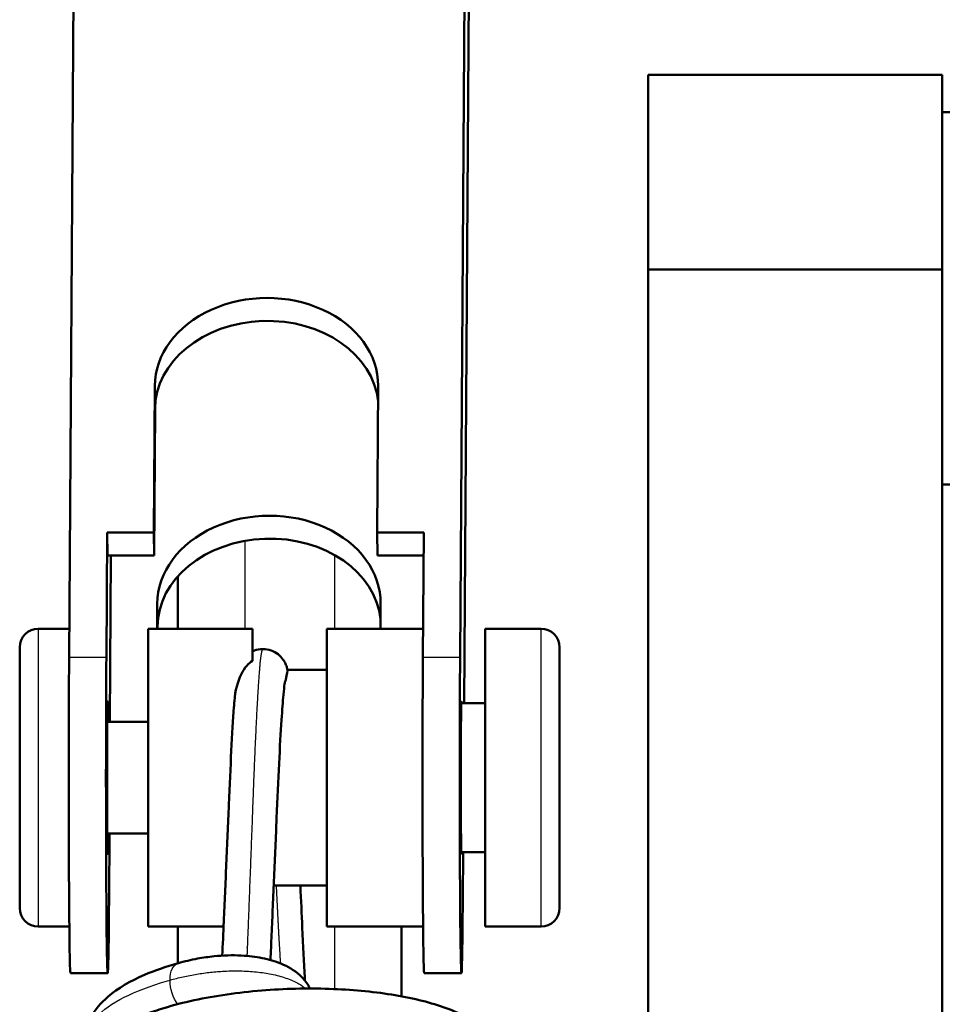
# Model space of a CAD drawing. Header units: millimetres. Extents: x 247 to 1050, y 34 to 1073.
# Tile 13 of 60: x 328 to 353, y 164 to 191. Entities that reach past the tile are written whole.
import ezdxf

# ---------------------------------------------------------------- set-up
doc = ezdxf.new("R2010")
doc.units = ezdxf.units.MM
doc.header["$LTSCALE"] = 0.75
doc.layers.add('Visible', color=7, linetype='Continuous', lineweight=50)
doc.layers.add('Visible Narrow', color=7, linetype='Continuous', lineweight=25)

msp = doc.modelspace()

# ---------------------------------------------------------------- linework, layer by layer
at = {"layer": 'Visible'}
for p, q in [((329.255, 173.75, 14.539), (329.465, 204.571, -9.539)), ((339.965, 204.571, -9.448), (339.755, 173.75, 14.631)), ((340.008, 193.865, -14.408), (339.862, 172.518, 2.27)), ((352.702, 189.394, 32.884), (344.802, 189.394, 32.884)), ((357.702, 188.394, 32.884), (352.702, 188.394, 32.884)), ((344.802, 184.167, 38.834), (352.702, 184.167, 38.834)), ((344.802, 100.994, 38.834), (344.802, 184.167, 38.834)), ((352.702, 184.167, 38.834), (352.702, 92.819, 38.834)), ((331.528, 177.1, 11.943), (331.555, 181.04, 8.864)), ((337.527, 177.1, 11.995), (337.554, 181.04, 8.917)), ((331.535, 176.484, 11.155), (331.561, 180.424, 8.076)), ((357.702, 178.394, 32.884), (352.702, 178.394, 32.884)), ((330.278, 177.1, 11.932), (330.255, 173.75, 14.548)), ((330.278, 177.1, 11.932), (331.528, 177.1, 11.943)), ((330.278, 177.1, 11.932), (330.285, 176.484, 11.144)), ((331.528, 177.1, 11.943), (331.535, 176.484, 11.155)), ((337.527, 177.1, 11.995), (338.777, 177.1, 12.006)), ((337.527, 177.1, 11.995), (337.534, 176.484, 11.207)), ((338.777, 177.1, 12.006), (338.755, 173.75, 14.622)), ((330.285, 176.484, 11.144), (331.535, 176.484, 11.155)), ((330.348, 172.018, 3.846), (330.379, 176.484, 0.357)), ((337.534, 176.484, 11.207), (338.773, 176.484, 11.218)), ((331.615, 174.518, 1.904), (331.62, 175.191, 1.379)), ((337.615, 174.518, 1.956), (337.62, 175.191, 1.431)), ((331.626, 174.518, 0.635), (331.627, 174.575, 0.591)), ((329.26, 174.518, 10.451), (328.427, 174.518, 10.451)), ((334.177, 174.518, 10.451), (331.377, 174.518, 10.451)), ((338.76, 174.518, 10.451), (336.177, 174.518, 10.451)), ((340.427, 174.518, 10.451), (341.927, 174.518, 10.451)), ((336.177, 173.418, 10.451), (335.121, 173.418, 10.451)), ((339.787, 172.518, 10.451), (340.427, 172.518, 10.451)), ((331.377, 172.018, 10.451), (330.279, 172.018, 10.451)), ((331.377, 169.018, 10.451), (330.279, 169.018, 10.451)), ((330.339, 169.018, 4.921), (330.327, 167.286, 6.274)), ((339.787, 168.518, 10.451), (340.427, 168.518, 10.451)), ((339.835, 168.518, 5.395), (339.827, 167.286, 6.357)), ((336.177, 167.618, 10.451), (334.749, 167.618, 10.451)), ((329.261, 166.518, 10.451), (328.427, 166.518, 10.451)), ((333.402, 166.518, 10.451), (331.377, 166.518, 10.451)), ((338.761, 166.518, 10.451), (336.177, 166.518, 10.451)), ((340.427, 166.518, 10.451), (341.927, 166.518, 10.451)), ((330.291, 165.268, 10.411), (329.291, 165.268, 10.403)), ((339.791, 165.268, 10.494), (338.791, 165.268, 10.485))]:
    msp.add_line(p, q, dxfattribs=at)
at = {"layer": 'Visible', "extrusion": (1, 0, 0)}
for centre, radius, end in [((183.394, 32.884, 344.802), 6, 82.598), ((170.518, 10.451, 331.377), 4, 180), ((170.518, 10.451, 334.177), 4, 38.3161), ((170.518, 10.451, 336.177), 4, 180), ((170.518, 10.451, 342.427), 3.5, 180)]:
    msp.add_arc(centre, radius, 0, end, dxfattribs=at)
at = {"layer": 'Visible', "extrusion": (-1, 0, 0)}
for centre, radius, start in [((-183.394, 32.884, -352.702), 6, 97.402), ((-170.518, 10.451, -340.427), 4, 0), ((-170.518, 10.451, -327.927), 3.5, 0)]:
    msp.add_arc(centre, radius, start, 180, dxfattribs=at)
at = {"layer": 'Visible', "extrusion": (-0.006877, 0.615661, 0.787981)}
for centre, start in [((-336.556, -134.229, 116.164), 179.1879), ((-336.556, -134.229, 115.164), 184.1125), ((-336.556, -134.229, 106.664), 179.1879), ((-336.556, -134.229, 105.664), 184.1125)]:
    msp.add_arc(centre, 3, start, 359.1879, dxfattribs=at)
at = {"layer": 'Visible', "extrusion": (0, 0, -1)}
for centre, start, end in [((-328.427, 174.018, -10.451), 0, 90), ((-341.927, 174.018, -10.451), 90, 180), ((-328.427, 167.018, -10.451), 270, 0), ((-341.927, 167.018, -10.451), 180, 270)]:
    msp.add_arc(centre, 0.5, start, end, dxfattribs=at)
at = {"layer": 'Visible', "extrusion": (-0.999962, 2e-16, -0.008727)}
msp.add_arc((-170.518, 7.529, -329.369), 5.25, 0, 128, dxfattribs=at)
at = {"layer": 'Visible', "extrusion": (-0.999962, 0, -0.008727)}
for centre, radius, start, end in [((-170.518, 7.529, -330.369), 5.25, 308, 128), ((-170.518, 7.529, -339.869), 2.05, 347.3196, 192.6804)]:
    msp.add_arc(centre, radius, start, end, dxfattribs=at)
at = {"layer": 'Visible', "extrusion": (0.999962, 0, 0.008727)}
for centre, radius, start, end in [((170.518, 7.529, 338.869), 5.25, 52, 180), ((170.518, 7.529, 339.869), 5.25, 52, 232), ((170.518, 7.529, 330.369), 2.05, 317.0297, 222.9703)]:
    msp.add_arc(centre, radius, start, end, dxfattribs=at)
at = {"layer": 'Visible', "extrusion": (1, 0, 0)}
for points in [[(332.177, 174.518, -40.628), (332.177, 174.989, -40.701), (332.177, 175.459, -40.772), (332.177, 175.93, -40.843)], [(332.177, 165.535, -39.156), (332.177, 165.862, -39.211), (332.177, 166.19, -39.267), (332.177, 166.518, -39.322)], [(338.177, 166.518, -39.324), (338.177, 165.895, -39.218), (338.177, 165.271, -39.111), (338.177, 164.646, -39.003)]]:
    msp.add_open_spline(points, degree=3, dxfattribs=at)
at = {"layer": 'Visible'}
for points, knots in [([(334.177, 173.911, 11.289), (334.244, 173.942, 11.26), (334.317, 173.963, 11.235), (334.413, 173.972, 11.204), (334.435, 173.973, 11.197), (334.457, 173.973, 11.189)], [0, 0, 0, 0, 0.0235411, 0.0235411, 0.03047703, 0.03047703, 0.03047703, 0.03047703]), ([(334.457, 173.973, 11.189), (334.532, 173.973, 11.166), (334.607, 173.96, 11.141), (334.745, 173.912, 11.089), (334.81, 173.875, 11.059), (334.919, 173.79, 10.989), (334.964, 173.74, 10.947), (335.028, 173.651, 10.85), (335.05, 173.61, 10.795), (335.084, 173.537, 10.672), (335.096, 173.505, 10.603), (335.112, 173.455, 10.484), (335.117, 173.436, 10.434), (335.121, 173.418, 10.384)], [0, 0, 0, 0, 0.0233629, 0.0233629, 0.0468239, 0.0468239, 0.0698236, 0.0698236, 0.0908415, 0.0908415, 0.1138821, 0.1138821, 0.1299264, 0.1299264, 0.1299264, 0.1299264]), ([(333.692, 172.573, 13.883), (333.714, 172.86, 13.711), (333.782, 173.105, 13.513), (333.919, 173.385, 13.244), (333.969, 173.461, 13.162), (334.072, 173.579, 13.028), (334.123, 173.624, 12.973), (334.177, 173.657, 12.931)], [0.1221688, 0.1221688, 0.1221688, 0.1221688, 0.179786, 0.179786, 0.2081212, 0.2081212, 0.233206, 0.233206, 0.233206, 0.233206]), ([(335.121, 173.418, 10.451), (335.121, 173.418, 10.497), (335.121, 173.417, 10.543), (335.117, 173.396, 10.984), (335.111, 173.298, 11.348), (335.064, 173.131, 11.71), (335.058, 173.11, 11.754), (335.051, 173.088, 11.796)], [0.2373614, 0.2373614, 0.2373614, 0.2373614, 0.24306471, 0.24306471, 0.29216624, 0.29216624, 0.29915695, 0.29915695, 0.29915695, 0.29915695]), ([(335.052, 173.092, 12.042), (335.052, 173.092, 12.073), (335.051, 173.091, 12.103), (335.049, 173.083, 12.283), (335.045, 173.059, 12.432), (335.031, 172.965, 12.859), (335.02, 172.869, 13.133), (334.993, 172.567, 13.762), (334.976, 172.338, 14.111), (334.936, 171.736, 14.811), (334.914, 171.334, 15.15), (334.87, 170.445, 15.685), (334.849, 169.945, 15.885), (334.805, 168.917, 16.111), (334.782, 168.376, 16.141), (334.736, 167.32, 16.029), (334.713, 166.791, 15.883), (334.681, 166.068, 15.55), (334.671, 165.838, 15.421), (334.66, 165.619, 15.275)], [0.0223308, 0.0223308, 0.0223308, 0.0223308, 0.0313673, 0.0313673, 0.076431, 0.076431, 0.162459, 0.162459, 0.2858433, 0.2858433, 0.4396972, 0.4396972, 0.5973723, 0.5973723, 0.7558177, 0.7558177, 0.9163491, 0.9163491, 0.9947716, 0.9947716, 0.9947716, 0.9947716]), ([(333.366, 165.738, 15.315), (333.38, 166.027, 15.505), (333.394, 166.338, 15.664), (333.43, 167.149, 15.976), (333.453, 167.676, 16.087), (333.498, 168.734, 16.136), (333.522, 169.278, 16.071), (333.565, 170.304, 15.775), (333.587, 170.799, 15.542), (333.633, 171.685, 14.932), (333.657, 172.085, 14.546), (333.684, 172.467, 14.037), (333.688, 172.521, 13.961), (333.692, 172.573, 13.883)], [0.3242034, 0.3242034, 0.3242034, 0.3242034, 0.4275008, 0.4275008, 0.5851494, 0.5851494, 0.7454992, 0.7454992, 0.9056809, 0.9056809, 1.0684421, 1.0684421, 1.0965845, 1.0965845, 1.0965845, 1.0965845]), ([(335.466, 167.618, 6.333), (335.483, 167.231, 6.397), (335.499, 166.85, 6.508), (335.536, 166.005, 6.872), (335.559, 165.546, 7.166), (335.584, 165.124, 7.547), (335.585, 165.095, 7.573), (335.587, 165.067, 7.6)], [0.5357709, 0.5357709, 0.5357709, 0.5357709, 0.6529122, 0.6529122, 0.8122071, 0.8122071, 0.8237731, 0.8237731, 0.8237731, 0.8237731]), ([(332.188, 165.538, 16.544), (332.351, 165.583, 16.637), (332.524, 165.624, 16.718), (332.848, 165.684, 16.826), (332.998, 165.706, 16.861), (333.389, 165.745, 16.91), (333.641, 165.753, 16.898), (334.074, 165.731, 16.793), (334.264, 165.708, 16.715), (334.621, 165.636, 16.511), (334.789, 165.585, 16.382), (335.132, 165.444, 16.062), (335.3, 165.345, 15.863), (335.526, 165.145, 15.542), (335.601, 165.059, 15.42), (335.685, 164.927, 15.259), (335.705, 164.891, 15.217), (335.723, 164.854, 15.175)], [0, 0, 0, 0, 0.0580636, 0.0580636, 0.104, 0.104, 0.1769888, 0.1769888, 0.2376588, 0.2376588, 0.3021552, 0.3021552, 0.3845011, 0.3845011, 0.4341725, 0.4341725, 0.4517904, 0.4517904, 0.4517904, 0.4517904]), ([(329.666, 163.424, 12.872), (329.666, 163.651, 13.161), (329.728, 163.878, 13.455), (329.946, 164.287, 14.058), (330.107, 164.472, 14.372), (330.562, 164.862, 15.098), (330.892, 165.053, 15.504), (331.551, 165.338, 16.114), (331.857, 165.444, 16.345), (332.185, 165.537, 16.543)], [0, 0, 0, 0, 0.1103396, 0.1103396, 0.2282409, 0.2282409, 0.3925253, 0.3925253, 0.5107043, 0.5107043, 0.5107043, 0.5107043]), ([(329.363, 162.196, 13.3), (329.363, 162.436, 13.616), (329.431, 162.676, 13.935), (329.666, 163.104, 14.586), (329.837, 163.295, 14.923), (330.324, 163.702, 15.701), (330.681, 163.903, 16.138), (331.238, 164.137, 16.647), (331.389, 164.194, 16.772), (331.629, 164.275, 16.951), (331.713, 164.302, 17.01), (332.055, 164.407, 17.239), (332.328, 164.477, 17.391), (333.178, 164.661, 17.778), (333.799, 164.751, 17.949), (335.027, 164.85, 18.076), (335.649, 164.865, 18.043), (336.825, 164.826, 17.794), (337.395, 164.774, 17.578), (338.428, 164.61, 16.992), (338.902, 164.496, 16.614), (339.725, 164.208, 15.741), (340.078, 164.032, 15.228), (340.485, 163.683, 14.459), (340.602, 163.552, 14.205), (340.782, 163.235, 13.694), (340.841, 163.038, 13.434), (340.841, 162.842, 13.178)], [0, 0, 0, 0, 0.118809, 0.118809, 0.244093, 0.244093, 0.420174, 0.420174, 0.481292, 0.481292, 0.513067, 0.513067, 0.608677, 0.608677, 0.798475, 0.798475, 0.980212, 0.980212, 1.159229, 1.159229, 1.33986, 1.33986, 1.529666, 1.529666, 1.621204, 1.621204, 1.718114, 1.718114, 1.718114, 1.718114])]:
    msp.add_open_spline(points, degree=3, knots=knots, dxfattribs=at)
at = {"layer": 'Visible Narrow'}
for p, q in [((331.555, 181.04, 8.864), (331.561, 180.424, 8.076)), ((331.62, 175.191, 1.379), (331.627, 174.575, 0.591)), ((330.255, 173.75, 14.548), (329.255, 173.75, 14.539)), ((339.755, 173.75, 14.631), (338.755, 173.75, 14.622))]:
    msp.add_line(p, q, dxfattribs=at)
at = {"layer": 'Visible Narrow', "extrusion": (1, 0, 0)}
msp.add_arc((170.518, 10.451, 328.427), 4, 0, 180, dxfattribs=at)
at = {"layer": 'Visible Narrow', "extrusion": (-1, 0, 0)}
msp.add_arc((-170.518, 10.451, -341.927), 4, 0, 180, dxfattribs=at)
at = {"layer": 'Visible Narrow', "extrusion": (-0.809017, -0.193389, -0.55506)}
for start, end in [(113.2994, 178.7409), (178.7409, 178.8137)]:
    msp.add_arc((-83.12, -186.946, -309.942), 0.65, start, end, dxfattribs=at)
at = {"layer": 'Visible Narrow', "extrusion": (-0.809017, -0.193388, -0.555061)}
msp.add_arc((-83.121, -186.947, -309.942), 0.65, 49.8023, 113.2998, dxfattribs=at)
at = {"layer": 'Visible Narrow', "extrusion": (1, 0, 0)}
for points in [[(333.977, 176.88, -39.169), (333.977, 176.092, -39.052), (333.977, 175.305, -38.933), (333.977, 174.518, -38.81)], [(336.377, 176.502, -39.113), (336.377, 175.84, -39.014), (336.377, 175.179, -38.913), (336.377, 174.518, -38.81)], [(336.377, 166.518, -37.497), (336.377, 165.958, -37.402), (336.377, 165.399, -37.307), (336.377, 164.84, -37.212)]]:
    msp.add_open_spline(points, degree=3, dxfattribs=at)
at = {"layer": 'Visible Narrow'}
for points, weights, knots in [([(334.457, 173.973, 11.189), (334.409, 173.973, 12.451), (334.365, 173.43, 13.59), (334.284, 172.435, 15.674), (334.202, 170.259, 16.445), (334.121, 168.082, 17.215), (334.04, 165.998, 16.221), (334.035, 165.862, 16.156), (334.029, 165.73, 16.084)], [0.962603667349, 0.956913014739, 1, 0.923879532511, 1, 0.923879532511, 1, 0.994664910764, 0.990077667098], [0.5542454, 0.5542454, 0.5542454, 0.625, 0.625, 0.75, 0.75, 0.875, 0.875, 0.8837609, 0.8837609, 0.8837609]), ([(334.937, 165.525, 8.024), (334.893, 166.18, 7.429), (334.852, 167.018, 7.143), (334.838, 167.312, 7.043), (334.823, 167.618, 6.986)], [0.961998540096, 0.960444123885, 1, 0.985735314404, 0.976816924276], [0.18504395, 0.18504395, 0.18504395, 0.25, 0.25, 0.27342452, 0.27342452, 0.27342452])]:
    msp.add_rational_spline(points, weights, degree=2, knots=knots, dxfattribs=at)
for points, knots in [([(331.964, 165.08, 17.029), (332.083, 165.114, 17.106), (332.2, 165.144, 17.174), (332.32, 165.17, 17.233), (332.439, 165.197, 17.292), (332.561, 165.221, 17.341), (332.683, 165.241, 17.381), (332.805, 165.261, 17.421), (332.928, 165.278, 17.452), (333.051, 165.292, 17.472), (333.175, 165.305, 17.493), (333.298, 165.315, 17.503), (333.42, 165.321, 17.504), (333.583, 165.329, 17.504), (333.743, 165.331, 17.487), (333.898, 165.326, 17.453), (334.052, 165.322, 17.419), (334.201, 165.311, 17.368), (334.34, 165.295, 17.304), (334.48, 165.279, 17.239), (334.611, 165.257, 17.16), (334.731, 165.231, 17.071), (334.876, 165.2, 16.964), (335.006, 165.163, 16.841), (335.122, 165.121, 16.707), (335.238, 165.079, 16.572), (335.339, 165.032, 16.427), (335.426, 164.981, 16.272), (335.496, 164.941, 16.148), (335.557, 164.898, 16.019), (335.608, 164.853, 15.885)], [0, 0, 0, 0, 0.0625, 0.0625, 0.0625, 0.125, 0.125, 0.125, 0.1875, 0.1875, 0.1875, 0.25, 0.25, 0.25, 0.3333333, 0.3333333, 0.3333333, 0.4166667, 0.4166667, 0.4166667, 0.5, 0.5, 0.5, 0.6, 0.6, 0.6, 0.7, 0.7, 0.7, 0.7799587, 0.7799587, 0.7799587, 0.7799587]), ([(329.666, 163.424, 12.872), (329.666, 163.429, 12.887), (329.666, 163.435, 12.902), (329.666, 163.441, 12.917), (329.67, 163.638, 13.421), (329.755, 163.835, 13.924), (329.917, 164.024, 14.404), (330.078, 164.212, 14.884), (330.315, 164.393, 15.34), (330.618, 164.558, 15.754), (330.921, 164.724, 16.167), (331.29, 164.875, 16.538), (331.708, 165.005, 16.849), (331.791, 165.031, 16.911), (331.877, 165.056, 16.971), (331.964, 165.08, 17.029)], [0.87476982, 0.87476982, 0.87476982, 0.87476982, 0.875, 0.875, 0.875, 0.8828125, 0.8828125, 0.8828125, 0.890625, 0.890625, 0.890625, 0.8984375, 0.8984375, 0.8984375, 0.89999987, 0.89999987, 0.89999987, 0.89999987])]:
    msp.add_open_spline(points, degree=3, knots=knots, dxfattribs=at)

doc.saveas('drawing.dxf')
